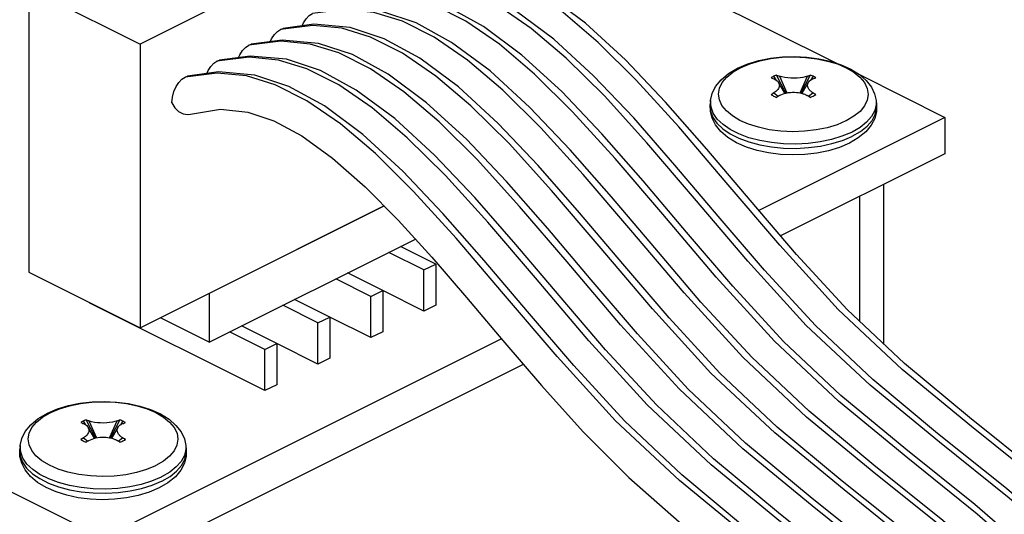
# Paper-space layout '005_EXP_CORICANT_PE_DRAWING_3_3' of a CAD drawing. Header units: millimetres. Extents: x 6 to 413, y 7 to 290.
# Tile 30 of 46: x 242 to 257, y 194 to 202. Entities that reach past the tile are written whole.
import ezdxf

# ---------------------------------------------------------------- set-up
doc = ezdxf.new("R2010")
doc.units = ezdxf.units.MM
doc.header["$LTSCALE"] = 23.1
for name, color, linetype in [('120400000102A_2X4_CABLE_4_BL483', 7, 'CONTINUOUS'), ('124100000630A_M3X4_PCBA_6_BL486', 7, 'CONTINUOUS'), ('124100000630A_M3X4_PCBA_6_BL487', 7, 'CONTINUOUS'), ('124100005500A_SPACER_M3X1_BL497', 7, 'CONTINUOUS'), ('J2_GPS_444_BL484', 7, 'CONTINUOUS'), ('PCB_GPS_444_BL475', 7, 'CONTINUOUS')]:
    doc.layers.add(name, color=color, linetype=linetype)

# ---------------------------------------------------------------- blocks, each defined once
blk = doc.blocks.new('PCB_GPS_444_BL475', base_point=(235.564, 203.756))
at = {"layer": 'PCB_GPS_444_BL475', "color": 7, "linetype": 'Continuous'}
for p, q in [((242.865, 193.661), (214.792, 207.698)), ((249.056, 204.036), (254.599, 201.265)), ((254.977, 201.076), (256.336, 200.397)), ((256.336, 200.397), (253.357, 198.907)), ((256.336, 200.397), (256.336, 199.815)), ((256.336, 199.815), (253.706, 198.499)), ((249.24, 196.848), (242.865, 193.661)), ((249.588, 196.441), (242.865, 193.079))]:
    blk.add_line(p, q, dxfattribs=at)
blk = doc.blocks.new('120400000102A_2X4_CABLE_4_BL483', base_point=(252.599, 195.254))
at = {"layer": '120400000102A_2X4_CABLE_4_BL483', "color": 7, "linetype": 'Continuous'}
for p, q in [((249.056, 204.372), (243.456, 201.572)), ((241.674, 202.463), (241.674, 197.916)), ((241.674, 202.463), (243.456, 201.572)), ((247.873, 201.911), (247.327, 202.091)), ((245.705, 201.807), (245.743, 201.821)), ((247.364, 201.656), (246.818, 201.836)), ((243.456, 201.572), (243.456, 197.025)), ((245.195, 201.552), (245.234, 201.567)), ((246.855, 201.402), (246.309, 201.581)), ((244.686, 201.298), (244.725, 201.312)), ((246.345, 201.147), (245.8, 201.327)), ((245.836, 200.892), (245.291, 201.072)), ((244.177, 201.043), (244.216, 201.058)), ((246.537, 199.743), (247.058, 199.284)), ((243.456, 197.025), (247.362, 198.978)), ((241.674, 197.916), (243.456, 197.025))]:
    blk.add_line(p, q, dxfattribs=at)
for points in [[(253.692, 198.348), (252.837, 199.354), (252.076, 200.245), (251.397, 200.994), (250.786, 201.599), (250.225, 202.077), (249.689, 202.445), (249.18, 202.702), (248.724, 202.842), (248.255, 202.889), (247.741, 202.825)], [(253.96, 198.202), (253.218, 199.069), (252.526, 199.888), (251.865, 200.642), (251.222, 201.319), (250.585, 201.904), (249.97, 202.363), (249.4, 202.674)], [(250.277, 201.345), (249.715, 201.823), (249.18, 202.191), (248.671, 202.448), (248.215, 202.588), (247.746, 202.634), (247.232, 202.571)], [(249.768, 201.09), (249.206, 201.568), (248.671, 201.936), (248.162, 202.193)], [(249.567, 201.395), (248.951, 201.854), (248.382, 202.165)], [(246.049, 201.863), (246.07, 201.91), (246.114, 201.977), (246.163, 202.027), (246.214, 202.062)], [(247.653, 201.938), (247.196, 202.079), (246.727, 202.125), (246.214, 202.062)], [(253.451, 197.948), (252.709, 198.815), (252.016, 199.634), (251.356, 200.388), (250.713, 201.065), (250.076, 201.65), (249.461, 202.108)], [(247.144, 201.684), (246.687, 201.824), (246.218, 201.871), (245.705, 201.807)], [(246.818, 201.836), (246.237, 201.889), (245.743, 201.821)], [(249.259, 200.835), (248.697, 201.313), (248.162, 201.681), (247.653, 201.938)], [(249.058, 201.14), (248.442, 201.599), (247.873, 201.911)], [(245.54, 201.609), (245.561, 201.655), (245.605, 201.722), (245.654, 201.773), (245.705, 201.807)], [(245.031, 201.354), (245.052, 201.401), (245.096, 201.467), (245.145, 201.518), (245.195, 201.552)], [(246.635, 201.429), (246.178, 201.569), (245.709, 201.616), (245.195, 201.552)], [(246.309, 201.581), (245.728, 201.634), (245.234, 201.567)], [(248.75, 200.581), (248.188, 201.059), (247.653, 201.427), (247.144, 201.684)], [(249.186, 200.301), (248.549, 200.886), (247.933, 201.344), (247.364, 201.656)], [(245.8, 201.327), (245.219, 201.38), (244.725, 201.312)], [(248.241, 200.326), (247.679, 200.804), (247.144, 201.172), (246.635, 201.429)], [(249.32, 199.37), (248.677, 200.046), (248.04, 200.631), (247.424, 201.09), (246.855, 201.402)], [(252.942, 197.693), (252.2, 198.56), (251.507, 199.379), (250.847, 200.133), (250.204, 200.81), (249.567, 201.395)], [(244.522, 201.099), (244.543, 201.146), (244.587, 201.213), (244.635, 201.264), (244.686, 201.298)], [(246.125, 201.175), (245.669, 201.315), (245.2, 201.362), (244.686, 201.298)], [(253.182, 198.093), (252.328, 199.1), (251.567, 199.991), (250.888, 200.74), (250.277, 201.345)], [(245.616, 200.92), (245.16, 201.06), (244.691, 201.107), (244.177, 201.043)], [(245.291, 201.072), (244.71, 201.125), (244.216, 201.058)], [(247.732, 200.072), (247.17, 200.55), (246.634, 200.918), (246.125, 201.175)], [(248.811, 199.115), (248.168, 199.792), (247.531, 200.377), (246.915, 200.835), (246.345, 201.147)], [(252.432, 197.439), (251.691, 198.306), (250.998, 199.125), (250.338, 199.879), (249.695, 200.555), (249.058, 201.14)], [(252.673, 197.838), (251.819, 198.845), (251.058, 199.736), (250.378, 200.485), (249.768, 201.09)], [(243.965, 200.631), (243.974, 200.722), (243.998, 200.811), (244.034, 200.892), (244.078, 200.958), (244.126, 201.009), (244.177, 201.043)], [(247.223, 199.817), (246.661, 200.295), (246.125, 200.663), (245.616, 200.92)], [(248.302, 198.86), (247.659, 199.537), (247.021, 200.122), (246.406, 200.581), (245.836, 200.892)], [(252.164, 197.584), (251.309, 198.591), (250.549, 199.482), (249.869, 200.231), (249.259, 200.835)], [(243.965, 200.631), (244.011, 200.551), (244.073, 200.489), (244.145, 200.452), (244.221, 200.442), (244.26, 200.449)], [(244.26, 200.449), (244.745, 200.526), (245.182, 200.482), (245.597, 200.342), (246.044, 200.1), (246.537, 199.743)], [(251.655, 197.329), (250.8, 198.336), (250.04, 199.227), (249.36, 199.976), (248.75, 200.581)], [(251.146, 197.075), (250.291, 198.081), (249.53, 198.972), (248.851, 199.722), (248.241, 200.326)], [(251.923, 197.184), (251.182, 198.051), (250.489, 198.87), (249.829, 199.624), (249.186, 200.301)], [(250.637, 196.82), (249.782, 197.827), (249.021, 198.718), (248.342, 199.467), (247.732, 200.072)], [(250.128, 196.566), (249.273, 197.572), (248.512, 198.463), (247.833, 199.212), (247.223, 199.817)], [(251.414, 196.929), (250.672, 197.796), (249.98, 198.616), (249.32, 199.37)], [(247.058, 199.284), (247.588, 198.75), (248.126, 198.156), (248.681, 197.511), (249.261, 196.823)], [(250.905, 196.675), (250.163, 197.542), (249.471, 198.361), (248.811, 199.115)], [(250.396, 196.42), (249.654, 197.287), (248.962, 198.106), (248.302, 198.86)], [(259.913, 192.568), (259.736, 192.783), (258.866, 193.676), (257.872, 194.552), (256.76, 195.448), (255.65, 196.361), (254.628, 197.32), (253.692, 198.348)], [(259.404, 192.313), (259.227, 192.528), (258.357, 193.422), (257.363, 194.297), (256.251, 195.193), (255.141, 196.106), (254.118, 197.065), (253.182, 198.093)], [(260.014, 192.618), (259.899, 192.759), (258.919, 193.762), (257.831, 194.706), (256.727, 195.591), (255.69, 196.453), (254.773, 197.318), (253.96, 198.202)], [(259.505, 192.364), (259.39, 192.504), (258.41, 193.507), (257.322, 194.451), (256.217, 195.336), (255.18, 196.198), (254.264, 197.063), (253.451, 197.948)], [(258.894, 192.059), (258.717, 192.274), (257.847, 193.167), (256.853, 194.043), (255.741, 194.939), (254.631, 195.852), (253.609, 196.811), (252.673, 197.838)], [(258.995, 192.109), (258.881, 192.25), (257.901, 193.253), (256.813, 194.196), (255.708, 195.082), (254.671, 195.944), (253.755, 196.809), (252.942, 197.693)], [(258.385, 191.804), (258.208, 192.019), (257.338, 192.913), (256.344, 193.788), (255.232, 194.684), (254.122, 195.597), (253.1, 196.556), (252.164, 197.584)], [(258.486, 191.855), (258.372, 191.995), (257.392, 192.998), (256.303, 193.942), (255.199, 194.827), (254.162, 195.689), (253.245, 196.554), (252.432, 197.439)], [(257.876, 191.55), (257.699, 191.765), (256.829, 192.658), (255.835, 193.534), (254.723, 194.43), (253.613, 195.343), (252.591, 196.301), (251.655, 197.329)], [(257.977, 191.6), (257.862, 191.741), (256.883, 192.743), (255.794, 193.687), (254.69, 194.572), (253.653, 195.434), (252.736, 196.3), (251.923, 197.184)], [(257.367, 191.295), (257.19, 191.51), (256.32, 192.403), (255.326, 193.279), (254.214, 194.175), (253.104, 195.088), (252.082, 196.047), (251.146, 197.075)], [(249.261, 196.823), (249.878, 196.102), (250.546, 195.361), (251.28, 194.627), (252.082, 193.918), (252.956, 193.206), (253.922, 192.431), (254.94, 191.547), (255.886, 190.579), (256.141, 190.263)], [(256.858, 191.041), (256.681, 191.256), (255.811, 192.149), (254.817, 193.025), (253.705, 193.92), (252.595, 194.834), (251.573, 195.792), (250.637, 196.82)], [(257.468, 191.346), (257.353, 191.486), (256.373, 192.489), (255.285, 193.433), (254.181, 194.318), (253.144, 195.18), (252.227, 196.045), (251.414, 196.929)], [(256.959, 191.091), (256.844, 191.232), (255.864, 192.234), (254.776, 193.178), (253.672, 194.063), (252.635, 194.925), (251.718, 195.79), (250.905, 196.675)], [(256.349, 190.786), (256.172, 191.001), (255.302, 191.894), (254.308, 192.77), (253.196, 193.666), (252.086, 194.579), (251.064, 195.538), (250.128, 196.566)], [(256.45, 190.837), (256.335, 190.977), (255.355, 191.98), (254.267, 192.924), (253.163, 193.809), (252.126, 194.671), (251.209, 195.536), (250.396, 196.42)]]:
    blk.add_lwpolyline(points, dxfattribs=at)
blk = doc.blocks.new('J2_GPS_444_BL484', base_point=(245.42, 197.499))
at = {"layer": 'J2_GPS_444_BL484', "color": 7, "linetype": 'Continuous'}
for p, q in [((247.362, 198.978), (244.559, 197.577)), ((244.559, 196.797), (247.861, 198.448)), ((247.999, 197.953), (247.435, 198.235)), ((248.187, 198.047), (247.623, 198.329)), ((247.999, 197.953), (248.187, 198.047)), ((247.999, 197.293), (247.999, 197.953)), ((248.187, 198.047), (248.187, 197.387)), ((247.15, 197.529), (246.586, 197.811)), ((247.339, 197.623), (246.775, 197.905)), ((247.15, 197.529), (247.339, 197.623)), ((247.339, 197.623), (247.339, 196.963)), ((247.999, 197.293), (247.339, 197.623)), ((244.559, 197.577), (244.559, 196.797)), ((246.49, 197.199), (245.926, 197.481)), ((247.15, 196.869), (247.15, 197.529)), ((242.653, 197.42), (242.653, 197.427)), ((245.453, 196.02), (242.653, 197.42)), ((246.302, 197.104), (245.738, 197.387)), ((248.187, 197.387), (247.999, 197.293)), ((244.559, 196.797), (243.78, 197.187)), ((246.302, 197.104), (246.49, 197.199)), ((246.49, 197.199), (246.49, 196.539)), ((247.15, 196.869), (246.49, 197.199)), ((245.642, 196.774), (245.078, 197.057)), ((246.302, 196.444), (246.302, 197.104)), ((245.453, 196.68), (244.889, 196.962)), ((247.339, 196.963), (247.15, 196.869)), ((245.453, 196.68), (245.642, 196.774)), ((245.453, 196.02), (245.453, 196.68)), ((245.642, 196.774), (245.642, 196.114)), ((246.302, 196.444), (245.642, 196.774)), ((246.49, 196.539), (246.302, 196.444)), ((245.642, 196.114), (245.453, 196.02))]:
    blk.add_line(p, q, dxfattribs=at)
blk = doc.blocks.new('124100000630A_M3X4_PCBA_6_BL486', base_point=(253.911, 200.584))
at = {"layer": '124100000630A_M3X4_PCBA_6_BL486', "color": 7, "linetype": 'Continuous'}
for p, q in [((254.615, 201.252), (254.756, 201.192)), ((252.942, 201.12), (253.064, 201.191)), ((253.064, 201.191), (253.073, 201.195)), ((253.79, 200.786), (253.641, 201.075)), ((254.182, 201.075), (254.032, 200.786)), ((253.595, 201.055), (253.63, 200.998)), ((253.776, 200.782), (253.673, 200.956)), ((253.686, 201.058), (253.806, 200.789)), ((254.017, 200.789), (254.136, 201.058)), ((254.149, 200.956), (254.047, 200.782)), ((254.227, 201.055), (254.192, 200.998)), ((253.57, 200.752), (253.554, 200.761)), ((253.599, 200.789), (253.669, 200.736)), ((254.153, 200.736), (254.223, 200.789)), ((254.268, 200.761), (254.252, 200.752)), ((252.586, 200.665), (252.58, 200.601)), ((255.236, 200.665), (255.242, 200.601)), ((255.236, 200.665), (255.236, 200.605)), ((254.977, 200.493), (254.878, 200.414)), ((253.053, 200.349), (252.934, 200.421)), ((254.609, 200.28), (254.449, 200.232)), ((254.75, 200.339), (254.609, 200.28)), ((254.758, 200.343), (254.75, 200.339)), ((254.878, 200.414), (254.758, 200.343)), ((253.199, 200.072), (253.04, 200.131)), ((254.839, 200.157), (254.688, 200.094)), ((254.849, 200.162), (254.839, 200.157)), ((253.038, 200.063), (253.197, 200.004)), ((253.373, 200.025), (253.199, 200.072)), ((254.344, 199.937), (254.526, 199.976)), ((254.688, 200.094), (254.52, 200.042)), ((254.807, 199.985), (254.647, 199.916)), ((254.847, 200.093), (254.854, 200.096)), ((253.515, 199.829), (253.332, 199.868)), ((253.755, 199.905), (253.954, 199.901)), ((254.287, 199.826), (254.095, 199.804))]:
    blk.add_line(p, q, dxfattribs=at)
for points in [[(253.019, 201.184), (253.18, 201.253), (253.356, 201.306), (253.542, 201.343), (253.735, 201.365), (253.931, 201.371), (254.126, 201.362), (254.317, 201.337), (254.501, 201.297)], [(253.073, 201.195), (253.215, 201.255), (253.375, 201.303), (253.548, 201.338), (253.729, 201.359), (253.916, 201.366), (254.103, 201.358), (254.285, 201.336), (254.457, 201.3), (254.615, 201.252)], [(254.501, 201.297), (254.673, 201.241), (254.83, 201.17), (254.967, 201.085)], [(252.586, 200.665), (252.612, 200.777), (252.667, 200.889), (252.754, 200.998), (252.874, 201.098), (253.019, 201.184)], [(252.934, 200.421), (252.838, 200.501), (252.768, 200.587), (252.726, 200.678), (252.713, 200.77), (252.728, 200.863), (252.772, 200.953), (252.844, 201.04), (252.942, 201.12)], [(253.641, 201.075), (253.625, 201.069), (253.609, 201.062), (253.595, 201.055)], [(253.641, 201.075), (253.656, 201.069), (253.671, 201.064), (253.686, 201.058)], [(254.136, 201.058), (254.151, 201.064), (254.166, 201.069), (254.182, 201.075)], [(254.227, 201.055), (254.213, 201.062), (254.197, 201.069), (254.182, 201.075)], [(254.756, 201.192), (254.878, 201.121), (254.976, 201.041), (255.05, 200.954), (255.094, 200.861), (255.109, 200.766), (255.094, 200.671), (255.049, 200.58), (254.977, 200.493)], [(254.967, 201.085), (255.078, 200.987), (255.16, 200.882), (255.211, 200.774), (255.236, 200.665)], [(253.595, 201.055), (253.581, 201.047), (253.567, 201.04), (253.554, 201.032)], [(253.554, 201.032), (253.569, 201.026), (253.584, 201.02), (253.599, 201.014)], [(253.599, 201.014), (253.619, 201.005), (253.636, 200.995), (253.651, 200.983), (253.663, 200.971), (253.672, 200.959), (253.673, 200.956)], [(253.673, 200.956), (253.678, 200.947), (253.683, 200.934), (253.685, 200.922), (253.686, 200.909), (253.684, 200.897), (253.681, 200.884), (253.676, 200.871), (253.67, 200.858), (253.661, 200.846), (253.652, 200.833), (253.64, 200.821), (253.628, 200.81), (253.614, 200.8), (253.599, 200.789)], [(254.136, 201.058), (254.102, 201.047), (254.06, 201.038), (254.017, 201.031), (253.971, 201.027), (253.92, 201.025), (253.869, 201.026), (253.823, 201.029), (253.775, 201.035), (253.727, 201.045), (253.686, 201.058)], [(254.223, 200.789), (254.215, 200.795), (254.208, 200.8), (254.201, 200.805), (254.195, 200.81), (254.188, 200.816), (254.181, 200.822), (254.174, 200.83), (254.167, 200.838), (254.159, 200.847), (254.152, 200.858), (254.146, 200.871), (254.141, 200.884), (254.137, 200.9), (254.137, 200.917), (254.14, 200.935), (254.146, 200.952), (254.149, 200.956)], [(254.149, 200.956), (254.156, 200.967), (254.169, 200.981), (254.185, 200.994), (254.203, 201.005), (254.223, 201.014)], [(254.223, 201.014), (254.238, 201.02), (254.253, 201.026), (254.268, 201.032)], [(254.268, 201.032), (254.255, 201.04), (254.242, 201.047), (254.227, 201.055)], [(253.599, 200.789), (253.584, 200.78), (253.569, 200.771), (253.554, 200.761)], [(253.554, 200.761), (253.567, 200.753), (253.57, 200.752)], [(253.57, 200.752), (253.581, 200.746), (253.595, 200.738)], [(253.686, 200.746), (253.671, 200.737), (253.656, 200.728), (253.641, 200.718)], [(253.686, 200.746), (253.709, 200.758), (253.735, 200.769), (253.763, 200.779)], [(253.763, 200.779), (253.794, 200.787), (253.827, 200.793), (253.862, 200.797), (253.897, 200.799), (253.931, 200.799), (253.962, 200.797), (253.989, 200.794), (254.013, 200.79), (254.033, 200.785)], [(254.033, 200.785), (254.051, 200.781), (254.067, 200.776), (254.08, 200.772), (254.092, 200.767), (254.102, 200.763), (254.111, 200.759), (254.12, 200.755), (254.128, 200.75), (254.136, 200.746)], [(254.182, 200.718), (254.166, 200.728), (254.151, 200.737), (254.136, 200.746)], [(254.268, 200.761), (254.253, 200.771), (254.239, 200.78), (254.223, 200.789)], [(254.227, 200.738), (254.242, 200.746), (254.252, 200.752)], [(254.252, 200.752), (254.255, 200.753), (254.268, 200.761)], [(252.58, 200.601), (252.586, 200.494), (252.623, 200.396), (252.688, 200.302), (252.78, 200.214), (252.898, 200.134), (253.038, 200.063)], [(253.332, 199.868), (253.159, 199.922), (253.001, 199.991), (252.863, 200.075), (252.749, 200.171), (252.664, 200.275), (252.609, 200.382), (252.582, 200.491), (252.58, 200.601)], [(253.04, 200.131), (252.901, 200.201), (252.785, 200.281), (252.693, 200.368), (252.629, 200.462), (252.593, 200.559), (252.586, 200.665)], [(253.595, 200.738), (253.609, 200.731), (253.625, 200.725), (253.641, 200.718)], [(254.182, 200.718), (254.197, 200.725), (254.213, 200.731), (254.227, 200.738)], [(255.242, 200.601), (255.24, 200.491), (255.212, 200.381), (255.156, 200.272), (255.068, 200.166), (254.95, 200.068), (254.807, 199.985)], [(255.236, 200.605), (255.214, 200.507), (255.162, 200.411), (255.083, 200.321), (254.978, 200.237), (254.849, 200.162)], [(254.854, 200.096), (254.983, 200.171), (255.089, 200.255), (255.169, 200.346), (255.22, 200.442), (255.243, 200.541), (255.242, 200.601)], [(253.35, 200.238), (253.193, 200.288), (253.053, 200.349)], [(253.9, 200.168), (253.709, 200.177), (253.524, 200.2), (253.35, 200.238)], [(254.449, 200.232), (254.275, 200.196), (254.091, 200.175), (253.9, 200.168)], [(253.197, 200.004), (253.373, 199.957), (253.56, 199.924), (253.755, 199.905)], [(254.52, 200.042), (254.338, 200.003), (254.147, 199.979), (253.95, 199.968), (253.753, 199.973), (253.559, 199.992), (253.373, 200.025)], [(254.526, 199.976), (254.695, 200.028), (254.847, 200.093)], [(254.095, 199.804), (253.9, 199.797), (253.706, 199.805), (253.515, 199.829)], [(253.954, 199.901), (254.152, 199.912), (254.344, 199.937)], [(254.647, 199.916), (254.472, 199.863), (254.287, 199.826)]]:
    blk.add_lwpolyline(points, dxfattribs=at)
blk = doc.blocks.new('124100000630A_M3X4_PCBA_6_BL487', base_point=(242.864, 195.06))
at = {"layer": '124100000630A_M3X4_PCBA_6_BL487', "color": 7, "linetype": 'Continuous'}
for p, q in [((241.894, 195.596), (242.016, 195.667)), ((242.016, 195.667), (242.025, 195.671)), ((242.742, 195.262), (242.593, 195.551)), ((243.134, 195.551), (242.984, 195.262)), ((242.547, 195.531), (242.582, 195.474)), ((242.728, 195.258), (242.625, 195.432)), ((242.638, 195.534), (242.758, 195.265)), ((242.969, 195.265), (243.088, 195.534)), ((243.101, 195.432), (242.999, 195.258)), ((243.18, 195.531), (243.144, 195.474)), ((242.522, 195.228), (242.507, 195.237)), ((242.551, 195.266), (242.621, 195.212)), ((243.105, 195.212), (243.176, 195.266)), ((243.22, 195.237), (243.204, 195.228)), ((241.538, 195.141), (241.532, 195.077)), ((244.188, 195.141), (244.189, 195.081)), ((244.188, 195.141), (244.194, 195.077)), ((243.929, 194.969), (243.831, 194.89)), ((242.005, 194.825), (241.886, 194.897)), ((243.702, 194.815), (243.561, 194.756)), ((243.71, 194.82), (243.702, 194.815)), ((243.831, 194.89), (243.71, 194.82)), ((242.151, 194.548), (241.993, 194.607)), ((243.561, 194.756), (243.401, 194.708)), ((243.792, 194.634), (243.64, 194.57)), ((243.801, 194.638), (243.792, 194.634)), ((241.99, 194.54), (242.15, 194.48)), ((242.325, 194.501), (242.151, 194.548)), ((243.296, 194.413), (243.479, 194.452)), ((243.64, 194.57), (243.472, 194.518)), ((243.759, 194.461), (243.599, 194.393)), ((243.799, 194.569), (243.806, 194.572)), ((242.467, 194.305), (242.284, 194.344)), ((242.707, 194.381), (242.906, 194.377)), ((243.239, 194.302), (243.048, 194.28))]:
    blk.add_line(p, q, dxfattribs=at)
for points in [[(241.972, 195.66), (242.132, 195.729), (242.308, 195.782), (242.494, 195.819), (242.687, 195.841), (242.883, 195.847), (243.078, 195.838), (243.269, 195.813), (243.453, 195.773), (243.625, 195.717), (243.782, 195.646), (243.919, 195.561), (244.03, 195.463), (244.112, 195.359), (244.164, 195.25), (244.188, 195.141)], [(242.025, 195.671), (242.167, 195.731), (242.327, 195.779), (242.5, 195.814), (242.681, 195.835), (242.868, 195.842), (243.055, 195.834), (243.237, 195.812), (243.409, 195.776), (243.567, 195.728), (243.708, 195.668), (243.83, 195.597), (243.928, 195.517), (244.002, 195.43), (244.047, 195.337), (244.061, 195.242), (244.046, 195.147), (244.001, 195.056), (243.929, 194.969)], [(241.538, 195.141), (241.564, 195.253), (241.619, 195.365), (241.707, 195.474), (241.826, 195.574), (241.972, 195.66)], [(241.886, 194.897), (241.79, 194.977), (241.721, 195.063), (241.679, 195.154), (241.665, 195.246), (241.681, 195.339), (241.725, 195.43), (241.796, 195.516), (241.894, 195.596)], [(242.593, 195.551), (242.577, 195.545), (242.561, 195.538), (242.547, 195.531)], [(242.593, 195.551), (242.608, 195.545), (242.623, 195.54), (242.638, 195.534)], [(243.088, 195.534), (243.103, 195.54), (243.118, 195.545), (243.134, 195.551)], [(243.18, 195.531), (243.165, 195.538), (243.15, 195.545), (243.134, 195.551)], [(242.547, 195.531), (242.533, 195.524), (242.519, 195.516), (242.507, 195.508)], [(242.507, 195.508), (242.521, 195.502), (242.536, 195.496), (242.551, 195.491)], [(242.551, 195.491), (242.571, 195.481), (242.589, 195.471), (242.603, 195.459), (242.615, 195.447), (242.624, 195.435), (242.625, 195.432)], [(242.625, 195.432), (242.631, 195.423), (242.635, 195.41), (242.637, 195.398), (242.638, 195.385), (242.636, 195.373), (242.633, 195.36), (242.629, 195.347), (242.622, 195.334), (242.614, 195.322), (242.604, 195.309), (242.592, 195.298), (242.58, 195.286), (242.566, 195.276), (242.551, 195.266)], [(243.088, 195.534), (243.054, 195.523), (243.012, 195.514), (242.969, 195.507), (242.923, 195.503), (242.872, 195.501), (242.821, 195.502), (242.776, 195.505), (242.728, 195.511), (242.679, 195.521), (242.638, 195.534)], [(243.176, 195.266), (243.168, 195.271), (243.16, 195.276), (243.153, 195.281), (243.147, 195.286), (243.14, 195.292), (243.133, 195.298), (243.126, 195.306), (243.119, 195.314), (243.111, 195.324), (243.104, 195.334), (243.098, 195.347), (243.093, 195.36), (243.089, 195.376), (243.089, 195.393), (243.092, 195.411), (243.098, 195.428), (243.101, 195.432)], [(243.101, 195.432), (243.108, 195.443), (243.121, 195.457), (243.137, 195.47), (243.155, 195.481), (243.176, 195.491)], [(243.176, 195.491), (243.19, 195.496), (243.205, 195.502), (243.22, 195.508)], [(243.22, 195.508), (243.207, 195.516), (243.194, 195.524), (243.18, 195.531)], [(242.551, 195.266), (242.536, 195.256), (242.521, 195.247), (242.507, 195.237)], [(242.507, 195.237), (242.519, 195.229), (242.522, 195.228)], [(242.638, 195.222), (242.661, 195.234), (242.687, 195.245), (242.715, 195.255)], [(242.715, 195.255), (242.746, 195.263), (242.779, 195.269), (242.814, 195.273), (242.849, 195.275), (242.883, 195.275), (242.914, 195.273), (242.941, 195.27), (242.965, 195.266), (242.986, 195.262)], [(242.986, 195.262), (243.003, 195.257), (243.019, 195.252), (243.032, 195.248), (243.044, 195.243), (243.054, 195.239), (243.063, 195.235), (243.072, 195.231), (243.08, 195.226), (243.088, 195.222)], [(243.22, 195.237), (243.206, 195.247), (243.191, 195.256), (243.176, 195.266)], [(243.204, 195.228), (243.207, 195.229), (243.22, 195.237)], [(241.532, 195.077), (241.538, 194.97), (241.575, 194.872), (241.64, 194.778), (241.733, 194.69), (241.85, 194.61), (241.99, 194.54)], [(242.284, 194.344), (242.111, 194.398), (241.953, 194.468), (241.815, 194.551), (241.701, 194.647), (241.617, 194.751), (241.562, 194.858), (241.534, 194.967), (241.532, 195.077)], [(241.993, 194.607), (241.854, 194.677), (241.737, 194.757), (241.645, 194.844), (241.581, 194.938), (241.545, 195.035), (241.538, 195.141)], [(242.522, 195.228), (242.533, 195.222), (242.547, 195.214)], [(242.547, 195.214), (242.561, 195.207), (242.577, 195.201), (242.593, 195.194)], [(242.638, 195.222), (242.623, 195.213), (242.608, 195.204), (242.593, 195.194)], [(243.134, 195.194), (243.118, 195.204), (243.103, 195.213), (243.088, 195.222)], [(243.134, 195.194), (243.15, 195.201), (243.165, 195.207), (243.18, 195.214)], [(243.18, 195.214), (243.194, 195.222), (243.204, 195.228)], [(244.194, 195.077), (244.193, 194.967), (244.164, 194.857), (244.108, 194.748), (244.02, 194.642), (243.902, 194.545), (243.759, 194.461)], [(244.189, 195.081), (244.166, 194.983), (244.115, 194.887), (244.035, 194.797), (243.93, 194.713), (243.801, 194.638)], [(243.806, 194.572), (243.935, 194.647), (244.041, 194.731), (244.121, 194.822), (244.173, 194.918), (244.195, 195.017), (244.194, 195.077)], [(242.302, 194.714), (242.145, 194.764), (242.005, 194.825)], [(242.852, 194.644), (242.661, 194.653), (242.476, 194.676), (242.302, 194.714)], [(243.401, 194.708), (243.227, 194.672), (243.043, 194.651), (242.852, 194.644)], [(242.15, 194.48), (242.325, 194.433), (242.512, 194.4), (242.707, 194.381)], [(243.472, 194.518), (243.29, 194.479), (243.099, 194.455), (242.903, 194.444), (242.705, 194.449), (242.511, 194.468), (242.325, 194.501)], [(243.479, 194.452), (243.648, 194.504), (243.799, 194.569)], [(243.048, 194.28), (242.853, 194.273), (242.658, 194.281), (242.467, 194.305)], [(242.906, 194.377), (243.104, 194.388), (243.296, 194.413)], [(243.599, 194.393), (243.425, 194.339), (243.239, 194.302)]]:
    blk.add_lwpolyline(points, dxfattribs=at)
blk = doc.blocks.new('124100005500A_SPACER_M3X1_BL497', base_point=(253.911, 195.312))
at = {"layer": '124100005500A_SPACER_M3X1_BL497', "color": 7, "linetype": 'Continuous'}
for p, q in [((255.36, 196.764), (255.36, 199.327)), ((254.972, 197.13), (254.972, 199.133)), ((252.462, 191.827), (252.462, 193.608)), ((253.523, 191.297), (253.523, 192.751)), ((252.462, 191.827), (253.523, 191.297)), ((253.523, 191.297), (254.972, 191.491)), ((254.972, 191.491), (254.972, 191.514)), ((254.972, 191.491), (254.98, 191.506))]:
    blk.add_line(p, q, dxfattribs=at)

psp = doc.layouts.new('005_EXP_CORICANT_PE_DRAWING_3_3')

# ---------------------------------------------------------------- block references
at = {"layer": '120400000102A_2X4_CABLE_4_BL483'}
psp.add_blockref('120400000102A_2X4_CABLE_4_BL483', (252.599, 195.254), dxfattribs=at)
at = {"layer": '124100000630A_M3X4_PCBA_6_BL486'}
psp.add_blockref('124100000630A_M3X4_PCBA_6_BL486', (253.911, 200.584), dxfattribs=at)
at = {"layer": '124100000630A_M3X4_PCBA_6_BL487'}
psp.add_blockref('124100000630A_M3X4_PCBA_6_BL487', (242.864, 195.06), dxfattribs=at)
at = {"layer": '124100005500A_SPACER_M3X1_BL497'}
psp.add_blockref('124100005500A_SPACER_M3X1_BL497', (253.911, 195.312), dxfattribs=at)
at = {"layer": 'J2_GPS_444_BL484'}
psp.add_blockref('J2_GPS_444_BL484', (245.42, 197.499), dxfattribs=at)
at = {"layer": 'PCB_GPS_444_BL475'}
psp.add_blockref('PCB_GPS_444_BL475', (235.564, 203.756), dxfattribs=at)

doc.saveas('drawing.dxf')
